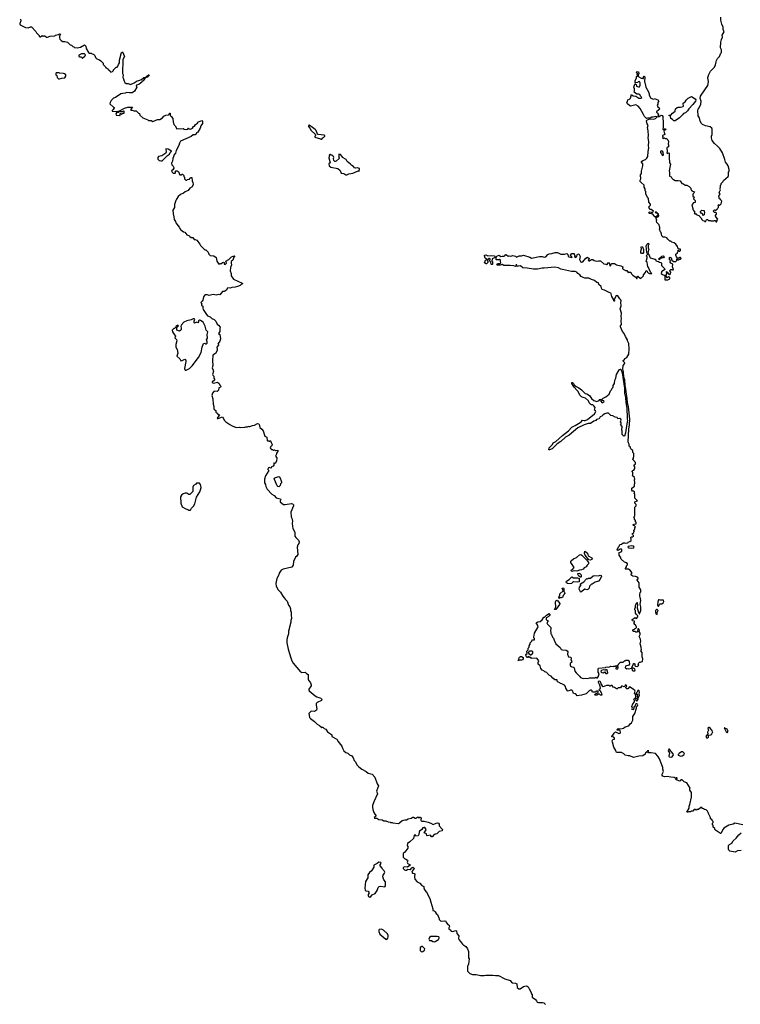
# Model space of a CAD drawing. Extents: x 2029826 to 2248070, y 228728 to 402406.
# Tile 106 of 256: x 2038494 to 2052040, y 357489 to 376005. Entities that reach past the tile are written whole.
import ezdxf

# ---------------------------------------------------------------- set-up
doc = ezdxf.new("R2010")
doc.units = 0

msp = doc.modelspace()

# ---------------------------------------------------------------- linework, layer by layer
at = {"layer": '0CON10XD'}
for points in [[(2050256, 374766), (2050267, 374735), (2050317, 374647), (2050327, 374613), (2050327, 374585), (2050360, 374530), (2050375, 374520), (2050405, 374512), (2050445, 374520), (2050455, 374508), (2050492, 374495), (2050506, 374476), (2050488, 374445), (2050488, 374415), (2050478, 374395), (2050492, 374365), (2050512, 374345), (2050518, 374325), (2050509, 374311), (2050462, 374275), (2050462, 374265), (2050485, 374250), (2050502, 374215), (2050492, 374182), (2050515, 374182), (2050555, 374208), (2050570, 374205), (2050582, 374185), (2050592, 374055), (2050590, 373975), (2050581, 373951), (2050585, 373940), (2050605, 373940), (2050615, 373950), (2050625, 373950), (2050640, 373935), (2050610, 373920), (2050603, 373907), (2050620, 373845), (2050580, 373825), (2050580, 373815), (2050590, 373805), (2050580, 373775), (2050605, 373772), (2050615, 373780), (2050625, 373772), (2050655, 373770), (2050678, 373745), (2050688, 373715), (2050682, 373665), (2050690, 373655), (2050690, 373615), (2050675, 373610), (2050662, 373595), (2050668, 373525), (2050662, 373495), (2050675, 373492), (2050695, 373500), (2050702, 373492), (2050700, 373375), (2050710, 373365), (2050710, 373315), (2050728, 373285), (2050700, 373165), (2050700, 373155), (2050710, 373145), (2050708, 373085), (2050712, 373065), (2050738, 373048), (2050752, 373022), (2050775, 373000), (2050785, 373000), (2050815, 372980), (2050875, 372980), (2050912, 372972), (2050942, 372922), (2050975, 372920), (2051005, 372890), (2051035, 372890), (2051079, 372869), (2051110, 372835), (2051110, 372815), (2051125, 372790), (2051135, 372790), (2051142, 372782), (2051180, 372765), (2051170, 372755), (2051168, 372742), (2051150, 372725), (2051150, 372685), (2051170, 372665), (2051160, 372635), (2051190, 372605), (2051190, 372565), (2051162, 372558), (2051130, 372525), (2051150, 372455), (2051150, 372435), (2051160, 372425), (2051162, 372412), (2051180, 372405), (2051180, 372375), (2051172, 372362), (2051195, 372360), (2051212, 372342), (2051260, 372325), (2051310, 372265), (2051310, 372255), (2051335, 372230), (2051362, 372222), (2051375, 372210), (2051395, 372210), (2051400, 372235), (2051412, 372248), (2051425, 372250), (2051445, 372230), (2051475, 372230), (2051485, 372220), (2051545, 372220), (2051555, 372230), (2051565, 372230), (2051578, 372218), (2051582, 372202), (2051598, 372202), (2051600, 372225), (2051620, 372255), (2051580, 372295), (2051580, 372305), (2051570, 372315), (2051590, 372345), (2051590, 372365), (2051575, 372380), (2051552, 372382), (2051530, 372405), (2051555, 372430), (2051565, 372420), (2051575, 372420), (2051608, 372442), (2051610, 372455), (2051630, 372475), (2051630, 372505), (2051622, 372518), (2051635, 372530), (2051645, 372520), (2051655, 372520), (2051680, 372545), (2051690, 372595), (2051672, 372612), (2051668, 372628), (2051655, 372630), (2051642, 372642), (2051640, 372675), (2051630, 372685), (2051640, 372695), (2051640, 372705), (2051660, 372725), (2051640, 372755), (2051670, 372805), (2051660, 372815), (2051660, 372845), (2051670, 372855), (2051670, 372895), (2051680, 372905), (2051680, 372925), (2051710, 372955), (2051725, 372980), (2051810, 373055), (2051818, 373075), (2051820, 373145), (2051828, 373152), (2051828, 373185), (2051812, 373255), (2051795, 373290), (2051762, 373325), (2051752, 373375), (2051705, 373500), (2051655, 373582), (2051614, 373624), (2051555, 373678), (2051513, 373735), (2051498, 373785), (2051498, 373815), (2051510, 373845), (2051510, 373945), (2051505, 373962), (2051475, 373992), (2051385, 374008), (2051332, 374032), (2051311, 374051), (2051286, 374095), (2051272, 374162), (2051251, 374195), (2051241, 374295), (2051248, 374325), (2051265, 374347), (2051299, 374415), (2051304, 374475), (2051284, 374525), (2051294, 374565), (2051372, 374688), (2051432, 374765), (2051441, 374835), (2051432, 374918), (2051446, 374975), (2051481, 375039), (2051553, 375115), (2051573, 375155), (2051589, 375211), (2051592, 375235), (2051613, 375277), (2051650, 375315), (2051672, 375375), (2051685, 375390), (2051689, 375435), (2051667, 375477), (2051673, 375585), (2051687, 375635), (2051706, 375674), (2051702, 375715), (2051738, 375775), (2051718, 375818), (2051718, 375865), (2051692, 375922), (2051671, 375995), (2051676, 376055)], [(2038510, 376015), (2038517, 375985), (2038494, 375935), (2038494, 375924), (2038505, 375910), (2038605, 375857), (2038655, 375850), (2038695, 375872), (2038715, 375868), (2038800, 375785), (2038812, 375755), (2038860, 375705), (2038860, 375695), (2038875, 375680), (2038885, 375680), (2038915, 375710), (2038935, 375690), (2038945, 375700), (2038965, 375702), (2038995, 375678), (2039015, 375678), (2039065, 375698), (2039155, 375700), (2039168, 375712), (2039214, 375726), (2039232, 375728), (2039245, 375738), (2039260, 375735), (2039244, 375696), (2039239, 375665), (2039249, 375639), (2039275, 375612), (2039305, 375593), (2039345, 375597), (2039395, 375580), (2039442, 375535), (2039465, 375528), (2039491, 375501), (2039510, 375495), (2039523, 375483), (2039575, 375478), (2039635, 375490), (2039715, 375532), (2039735, 375508), (2039746, 375466), (2039785, 375388), (2039805, 375378), (2039835, 375378), (2039845, 375368), (2039889, 375349), (2039905, 375330), (2039920, 375295), (2039945, 375270), (2039995, 375250), (2040018, 375228), (2040060, 375185), (2040060, 375165), (2040108, 375118), (2040112, 375102), (2040125, 375100), (2040142, 375082), (2040158, 375078), (2040162, 375062), (2040175, 375050), (2040188, 375048), (2040192, 375032), (2040205, 375020), (2040238, 375032), (2040258, 375052), (2040260, 375065), (2040305, 375110), (2040325, 375110), (2040335, 375120), (2040351, 375165), (2040370, 375195), (2040372, 375245), (2040409, 375385), (2040425, 375402), (2040462, 375315), (2040434, 375255), (2040426, 374996), (2040438, 374965), (2040432, 374915), (2040448, 374895), (2040458, 374848), (2040472, 374825), (2040498, 374808), (2040535, 374808), (2040575, 374788), (2040645, 374820), (2040705, 374857), (2040735, 374861), (2040785, 374880), (2040825, 374916), (2040855, 374920), (2040915, 374968), (2040925, 374970), (2040928, 374965), (2040912, 374948), (2040902, 374925), (2040855, 374910), (2040815, 374858), (2040795, 374848), (2040789, 374831), (2040765, 374810), (2040731, 374789), (2040691, 374775), (2040686, 374756), (2040698, 374745), (2040698, 374735), (2040649, 374661), (2040625, 374640), (2040605, 374632), (2040555, 374629), (2040507, 374633), (2040475, 374621), (2040432, 374618), (2040392, 374608), (2040296, 374544), (2040255, 374527), (2040212, 374485), (2040192, 374445), (2040190, 374425), (2040255, 374360), (2040270, 374355), (2040270, 374345), (2040252, 374315), (2040232, 374295), (2040233, 374283), (2040305, 374276), (2040372, 374288), (2040392, 374305), (2040465, 374338), (2040525, 374358), (2040617, 374357), (2040582, 374325), (2040580, 374305), (2040605, 374302), (2040638, 374288), (2040685, 374290), (2040730, 374245), (2040745, 374240), (2040755, 374210), (2040809, 374159), (2040905, 374120), (2040918, 374108), (2040965, 374108), (2040995, 374093), (2041085, 374128), (2041125, 374130), (2041178, 374162), (2041205, 374190), (2041243, 374207), (2041290, 374215), (2041308, 374232), (2041310, 374245), (2041325, 374250), (2041322, 374205), (2041335, 374190), (2041348, 374188), (2041350, 374175), (2041370, 374145), (2041380, 374075), (2041387, 374067), (2041392, 374035), (2041418, 374008), (2041445, 373950), (2041475, 373960), (2041515, 373950), (2041565, 373958), (2041584, 373944), (2041625, 373942), (2041652, 373948), (2041665, 373968), (2041675, 373968), (2041682, 373952), (2041705, 373948), (2041745, 373968), (2041762, 373998), (2041780, 374005), (2041797, 374033), (2041839, 374061), (2041854, 374086), (2041886, 374094), (2041915, 374110), (2041932, 374092), (2041928, 374055), (2041899, 374011), (2041886, 373965), (2041842, 373892), (2041820, 373875), (2041806, 373845), (2041795, 373838), (2041755, 373839), (2041715, 373807), (2041515, 373720), (2041498, 373685), (2041488, 373642), (2041436, 373545), (2041422, 373495), (2041391, 373455), (2041386, 373424), (2041373, 373395), (2041367, 373345), (2041350, 373305), (2041353, 373273), (2041379, 373249), (2041392, 373225), (2041392, 373215), (2041370, 373180), (2041350, 373165), (2041360, 373135), (2041378, 373118), (2041415, 373120), (2041420, 373125), (2041420, 373155), (2041428, 373162), (2041452, 373162), (2041475, 373150), (2041488, 373135), (2041490, 373105), (2041505, 373090), (2041535, 373090), (2041545, 373100), (2041555, 373100), (2041580, 373075), (2041580, 373055), (2041590, 373045), (2041590, 373015), (2041615, 372990), (2041635, 372990), (2041645, 373000), (2041687, 373003), (2041690, 373025), (2041715, 373038), (2041730, 373035), (2041733, 372975), (2041751, 372941), (2041756, 372905), (2041737, 372863), (2041691, 372835), (2041660, 372795), (2041604, 372766), (2041575, 372740), (2041514, 372716), (2041475, 372678), (2041439, 372631), (2041428, 372605), (2041402, 372528), (2041403, 372475), (2041372, 372425), (2041377, 372357), (2041394, 372295), (2041398, 372248), (2041422, 372212), (2041427, 372185), (2041492, 372102), (2041515, 372060), (2041575, 372013), (2041595, 372007), (2041635, 371958), (2041676, 371946), (2041693, 371925), (2041715, 371911), (2041746, 371906), (2041775, 371872), (2041795, 371872), (2041825, 371858), (2041882, 371785), (2041895, 371760), (2041975, 371680), (2041990, 371675), (2042023, 371643), (2042035, 371630), (2042050, 371595), (2042075, 371570), (2042142, 371562), (2042185, 371530), (2042201, 371465), (2042235, 371410), (2042255, 371422), (2042277, 371413), (2042305, 371440), (2042325, 371448), (2042337, 371437), (2042340, 371410), (2042354, 371404), (2042365, 371409), (2042381, 371425), (2042382, 371435), (2042375, 371448), (2042360, 371455), (2042370, 371465), (2042425, 371493), (2042475, 371546), (2042505, 371559), (2042540, 371565), (2042522, 371538), (2042499, 371485), (2042470, 371455), (2042467, 371425), (2042476, 371394), (2042457, 371345), (2042452, 371285), (2042467, 371235), (2042468, 371185), (2042515, 371123), (2042675, 371052), (2042682, 371045), (2042680, 371040), (2042655, 371028), (2042640, 371005), (2042585, 370986), (2042545, 370974), (2042481, 370969), (2042451, 370959), (2042408, 370962), (2042395, 370950), (2042380, 370920), (2042352, 370898), (2042335, 370892), (2042303, 370895), (2042255, 370830), (2042235, 370837), (2042185, 370827), (2042135, 370837), (2042105, 370833), (2042055, 370817), (2042021, 370831), (2041985, 370828), (2041965, 370818), (2041950, 370795), (2041935, 370730), (2041926, 370714), (2041901, 370689), (2041904, 370674), (2041920, 370655), (2041912, 370645), (2041913, 370633), (2041938, 370615), (2041937, 370577), (2041943, 370555), (2041991, 370481), (2042027, 370437), (2042076, 370416), (2042105, 370387), (2042149, 370369), (2042178, 370335), (2042208, 370278), (2042232, 370262), (2042263, 370223), (2042257, 370195), (2042257, 370143), (2042230, 370105), (2042254, 370084), (2042266, 370006), (2042255, 369960), (2042222, 369915), (2042220, 369905), (2042230, 369895), (2042228, 369885), (2042197, 369845), (2042208, 369805), (2042207, 369783), (2042173, 369725), (2042122, 369695), (2042117, 369597), (2042126, 369505), (2042113, 369455), (2042132, 369415), (2042134, 369395), (2042121, 369335), (2042123, 369323), (2042142, 369302), (2042146, 369266), (2042160, 369235), (2042144, 369216), (2042111, 369195), (2042111, 369185), (2042135, 369170), (2042215, 369188), (2042244, 369164), (2042257, 369135), (2042277, 369115), (2042278, 369105), (2042270, 369095), (2042237, 369083), (2042230, 369035), (2042215, 369017), (2042205, 369011), (2042165, 369020), (2042145, 369012), (2042119, 368981), (2042103, 368935), (2042126, 368876), (2042128, 368775), (2042142, 368732), (2042142, 368695), (2042150, 368675), (2042165, 368670), (2042180, 368655), (2042180, 368625), (2042195, 368610), (2042210, 368605), (2042210, 368595), (2042225, 368580), (2042235, 368580), (2042248, 368568), (2042215, 368522)], [(2039665, 375282), (2039675, 375283), (2039684, 375296), (2039715, 375311), (2039727, 375325), (2039728, 375345), (2039712, 375362), (2039655, 375364), (2039607, 375335), (2039604, 375315), (2039615, 375306), (2039655, 375308), (2039665, 375282)], [(2039245, 374890), (2039285, 374908), (2039345, 374910), (2039362, 374945), (2039358, 374965), (2039336, 374986), (2039316, 374996), (2039245, 375000), (2039235, 375008), (2039180, 375005), (2039172, 374992), (2039170, 374965), (2039190, 374955), (2039198, 374915), (2039225, 374890), (2039245, 374890)], [(2049886, 369064), (2049873, 369123), (2049867, 369235), (2049853, 369283), (2049847, 369385), (2049832, 369435), (2049839, 369505), (2049862, 369535), (2049867, 369553), (2049840, 369585), (2049840, 369595), (2049842, 369605), (2049860, 369615), (2049870, 369635), (2049897, 369643), (2049910, 369655), (2049942, 369715), (2049948, 369815), (2049942, 369915), (2049922, 369965), (2049922, 369982), (2049882, 370045), (2049858, 370105), (2049824, 370144), (2049787, 370227), (2049787, 370245), (2049804, 370276), (2049801, 370345), (2049806, 370385), (2049798, 370425), (2049809, 370485), (2049783, 370565), (2049799, 370625), (2049794, 370685), (2049799, 370715), (2049793, 370735), (2049774, 370754), (2049735, 370812), (2049705, 370818), (2049670, 370735), (2049670, 370725), (2049680, 370715), (2049665, 370710), (2049662, 370735), (2049625, 370798), (2049615, 370848), (2049604, 370864), (2049575, 370877), (2049485, 370921), (2049445, 370933), (2049433, 370955), (2049427, 370987), (2049380, 371025), (2049372, 371055), (2049342, 371062), (2049300, 371100), (2049245, 371118), (2049195, 371142), (2049115, 371144), (2049085, 371154), (2049048, 371178), (2049025, 371208), (2048984, 371234), (2048965, 371255), (2048937, 371267), (2048865, 371271), (2048695, 371306), (2048665, 371314), (2048625, 371336), (2048555, 371351), (2048355, 371330), (2048315, 371334), (2048230, 371315), (2048155, 371311), (2048035, 371332), (2047955, 371336), (2047905, 371373), (2047865, 371367), (2047854, 371364), (2047842, 371372), (2047840, 371395), (2047833, 371397), (2047820, 371395), (2047830, 371375), (2047815, 371363), (2047785, 371374), (2047715, 371383), (2047594, 371384), (2047565, 371400), (2047525, 371390), (2047475, 371388), (2047465, 371392), (2047475, 371420), (2047525, 371418), (2047539, 371431), (2047530, 371455), (2047530, 371485), (2047515, 371500), (2047508, 371492), (2047455, 371490), (2047450, 371495), (2047450, 371535), (2047462, 371555), (2047474, 371566), (2047505, 371578), (2047524, 371554), (2047535, 371551), (2047565, 371560), (2047595, 371556), (2047613, 371565), (2047624, 371586), (2047635, 371588), (2047647, 371585), (2047675, 371560), (2047694, 371566), (2047725, 371561), (2047765, 371570), (2047815, 371560), (2047835, 371540), (2047885, 371566), (2047926, 371564), (2047965, 371578), (2048085, 371539), (2048115, 371520), (2048265, 371551), (2048315, 371554), (2048355, 371541), (2048385, 371544), (2048423, 371587), (2048445, 371600), (2048495, 371606), (2048562, 371628), (2048605, 371626), (2048664, 371594), (2048735, 371598), (2048777, 371607), (2048798, 371588), (2048807, 371555), (2048815, 371547), (2048875, 371532), (2048880, 371545), (2048857, 371557), (2048850, 371575), (2048872, 371608), (2048920, 371605), (2048920, 371585), (2048930, 371575), (2048930, 371555), (2048922, 371542), (2048935, 371532), (2048962, 371545), (2048980, 371595), (2049005, 371602), (2049030, 371550), (2049019, 371495), (2049038, 371458), (2049055, 371445), (2049080, 371450), (2049135, 371522), (2049165, 371537), (2049200, 371515), (2049200, 371505), (2049180, 371485), (2049195, 371472), (2049205, 371472), (2049244, 371496), (2049265, 371497), (2049296, 371476), (2049335, 371462), (2049375, 371472), (2049402, 371472), (2049415, 371468), (2049473, 371413), (2049515, 371408), (2049525, 371400), (2049538, 371402), (2049565, 371440), (2049575, 371430), (2049595, 371372), (2049605, 371380), (2049610, 371405), (2049625, 371422), (2049675, 371417), (2049714, 371394), (2049797, 371377), (2049820, 371365), (2049830, 371355), (2049828, 371325), (2049835, 371312), (2049885, 371288), (2049907, 371287), (2049935, 371250), (2049945, 371260), (2049985, 371260), (2049990, 371235), (2050021, 371201), (2050080, 371155), (2050090, 371135), (2050100, 371135), (2050102, 371162), (2050115, 371180), (2050165, 371140), (2050175, 371150), (2050185, 371150), (2050220, 371185), (2050220, 371205), (2050258, 371252), (2050262, 371275), (2050273, 371287), (2050290, 371275), (2050290, 371265), (2050310, 371245), (2050333, 371233), (2050375, 371230), (2050380, 371235), (2050362, 371242), (2050350, 371255), (2050317, 371347), (2050303, 371363), (2050293, 371393), (2050287, 371447), (2050270, 371455), (2050290, 371525), (2050290, 371545), (2050270, 371565), (2050305, 371600), (2050329, 371575), (2050337, 371537), (2050346, 371526), (2050417, 371507), (2050425, 371500), (2050445, 371500), (2050455, 371470), (2050505, 371460), (2050523, 371443), (2050545, 371438), (2050560, 371425), (2050560, 371385), (2050612, 371325), (2050620, 371305), (2050558, 371265), (2050552, 371235), (2050575, 371210), (2050620, 371195), (2050620, 371115), (2050625, 371110), (2050676, 371114), (2050715, 371132), (2050718, 371155), (2050710, 371165), (2050693, 371167), (2050665, 371150), (2050652, 371162), (2050650, 371185), (2050640, 371195), (2050659, 371225), (2050653, 371267), (2050665, 371260), (2050688, 371225), (2050707, 371213), (2050728, 371225), (2050737, 371255), (2050715, 371280), (2050715, 371290), (2050735, 371310), (2050755, 371310), (2050765, 371300), (2050775, 371300), (2050782, 371308), (2050767, 371357), (2050772, 371405), (2050734, 371424), (2050723, 371443), (2050728, 371475), (2050711, 371491), (2050708, 371505), (2050708, 371532), (2050715, 371540), (2050739, 371529), (2050750, 371485), (2050795, 371452), (2050805, 371460), (2050825, 371460), (2050850, 371475), (2050850, 371485), (2050840, 371495), (2050845, 371510), (2050858, 371508), (2050865, 371490), (2050885, 371490), (2050895, 371500), (2050918, 371502), (2050930, 371515), (2050915, 371530), (2050895, 371530), (2050885, 371520), (2050862, 371522), (2050843, 371543), (2050830, 371575), (2050830, 371595), (2050858, 371622), (2050860, 371635), (2050870, 371645), (2050870, 371665), (2050875, 371670), (2050892, 371652), (2050905, 371650), (2050917, 371663), (2050917, 371687), (2050885, 371690), (2050864, 371714), (2050857, 371737), (2050830, 371785), (2050795, 371808), (2050755, 371820), (2050737, 371837), (2050715, 371840), (2050675, 371880), (2050660, 371905), (2050625, 371917), (2050588, 371918), (2050562, 371942), (2050560, 371975), (2050550, 371985), (2050550, 372005), (2050540, 372015), (2050520, 372065), (2050530, 372085), (2050530, 372105), (2050520, 372115), (2050517, 372147), (2050468, 372188), (2050462, 372215), (2050470, 372245), (2050460, 372255), (2050460, 372275), (2050450, 372285), (2050475, 372290), (2050500, 372305), (2050506, 372324), (2050500, 372345), (2050470, 372370), (2050465, 372386), (2050442, 372388), (2050450, 372375), (2050470, 372370), (2050488, 372348), (2050488, 372322), (2050455, 372300), (2050435, 372300), (2050395, 372350), (2050335, 372362), (2050322, 372372), (2050325, 372388), (2050345, 372392), (2050375, 372382), (2050410, 372405), (2050365, 372433), (2050337, 372437), (2050324, 372465), (2050323, 372485), (2050350, 372515), (2050352, 372535), (2050323, 372575), (2050317, 372645), (2050296, 372666), (2050267, 372725), (2050263, 372773), (2050254, 372784), (2050252, 372822), (2050230, 372855), (2050230, 372895), (2050174, 372944), (2050160, 372965), (2050158, 372985), (2050172, 373015), (2050172, 373035), (2050162, 373055), (2050162, 373085), (2050180, 373115), (2050184, 373156), (2050210, 373255), (2050206, 373295), (2050180, 373325), (2050180, 373335), (2050206, 373354), (2050256, 373374), (2050285, 373403), (2050299, 373435), (2050306, 373525), (2050321, 373595), (2050316, 373635), (2050321, 373715), (2050311, 373781), (2050314, 373825), (2050309, 373915), (2050296, 373975), (2050311, 374015), (2050289, 374045), (2050274, 374105), (2050284, 374116), (2050338, 374142), (2050415, 374137), (2050445, 374144), (2050480, 374175), (2050455, 374183), (2050405, 374169), (2050375, 374171), (2050345, 374150), (2050295, 374156), (2050275, 374149), (2050240, 374185), (2050221, 374225), (2050157, 374337), (2050121, 374381), (2050075, 374401), (2049975, 374381), (2049964, 374384), (2049922, 374425), (2049910, 374455), (2049922, 374468), (2049928, 374495), (2049958, 374512), (2049978, 374532), (2049995, 374598), (2050025, 374573), (2050076, 374566), (2050092, 374552), (2050135, 374531), (2050173, 374527), (2050187, 374543), (2050165, 374568), (2050149, 374599), (2050134, 374606), (2050095, 374602), (2050042, 374645), (2050052, 374668), (2050053, 374703), (2050038, 374735), (2050060, 374795), (2050065, 374800), (2050082, 374785), (2050090, 374755), (2050125, 374741), (2050146, 374744), (2050158, 374772), (2050158, 374815), (2050145, 374840), (2050122, 374838), (2050116, 374824), (2050075, 374818), (2050064, 374824), (2050065, 374860), (2050090, 374905), (2050090, 374935), (2050110, 374945), (2050110, 374955), (2050100, 374965), (2050110, 374995), (2050090, 375015), (2050092, 375028), (2050128, 375025), (2050130, 374995), (2050120, 374975), (2050120, 374945), (2050132, 374932), (2050175, 374908), (2050197, 374907), (2050205, 374900), (2050218, 374902), (2050222, 374925), (2050235, 374940), (2050245, 374930), (2050240, 374835), (2050248, 374825), (2050256, 374766)], [(2050791, 374101), (2050765, 374129), (2050736, 374146), (2050725, 374190), (2050698, 374205), (2050705, 374212), (2050735, 374208), (2050767, 374245), (2050814, 374286), (2050824, 374326), (2050856, 374354), (2050875, 374362), (2050915, 374361), (2050968, 374375), (2050972, 374385), (2050964, 374424), (2050969, 374435), (2051005, 374458), (2051025, 374494), (2051061, 374529), (2051095, 374549), (2051125, 374558), (2051189, 374515), (2051201, 374495), (2051199, 374475), (2051145, 374408), (2051070, 374330), (2051047, 374293), (2051007, 374253), (2050975, 374239), (2050956, 374214), (2050898, 374162), (2050815, 374103), (2050791, 374101)], [(2040375, 374200), (2040380, 374205), (2040382, 374238), (2040395, 374240), (2040405, 374230), (2040415, 374230), (2040432, 374248), (2040455, 374250), (2040460, 374255), (2040460, 374285), (2040445, 374287), (2040415, 374270), (2040365, 374270), (2040345, 374258), (2040315, 374252), (2040298, 374232), (2040305, 374210), (2040375, 374200)], [(2044175, 373760), (2044190, 373785), (2044205, 373790), (2044232, 373815), (2044232, 373825), (2044215, 373836), (2044105, 373848), (2044094, 373854), (2044064, 373924), (2044045, 373942), (2043975, 373997), (2043935, 374020), (2043922, 374018), (2043920, 373995), (2043950, 373965), (2043975, 373922), (2044051, 373851), (2044057, 373835), (2044040, 373805), (2044044, 373795), (2044147, 373767), (2044155, 373760), (2044175, 373760)], [(2041145, 373348), (2041175, 373352), (2041272, 373448), (2041311, 373475), (2041322, 373508), (2041335, 373522), (2041350, 373525), (2041350, 373535), (2041287, 373567), (2041240, 373575), (2041244, 373515), (2041238, 373492), (2041164, 373446), (2041101, 373429), (2041090, 373415), (2041092, 373385), (2041118, 373358), (2041145, 373348)], [(2044625, 373088), (2044645, 373090), (2044680, 373105), (2044755, 373120), (2044845, 373158), (2044865, 373160), (2044877, 373153), (2044880, 373205), (2044845, 373216), (2044805, 373213), (2044785, 373222), (2044768, 373245), (2044735, 373263), (2044715, 373287), (2044652, 373335), (2044630, 373375), (2044560, 373415), (2044555, 373430), (2044525, 373468), (2044492, 373478), (2044490, 373415), (2044500, 373405), (2044500, 373395), (2044446, 373344), (2044425, 373338), (2044415, 373340), (2044398, 373358), (2044392, 373395), (2044400, 373415), (2044390, 373435), (2044365, 373460), (2044345, 373460), (2044335, 373470), (2044322, 373468), (2044310, 373455), (2044320, 373445), (2044313, 373437), (2044308, 373405), (2044328, 373315), (2044308, 373292), (2044312, 373255), (2044345, 373231), (2044475, 373209), (2044518, 373168), (2044538, 373118), (2044585, 373114), (2044625, 373088)], [(2050585, 373452), (2050598, 373465), (2050592, 373515), (2050580, 373530), (2050555, 373538), (2050538, 373525), (2050538, 373508), (2050561, 373485), (2050574, 373455), (2050585, 373452)], [(2051345, 372320), (2051330, 372335), (2051338, 372348), (2051325, 372360), (2051312, 372362), (2051290, 372385), (2051292, 372398), (2051315, 372420), (2051358, 372418), (2051360, 372395), (2051370, 372385), (2051360, 372335), (2051345, 372320)], [(2050300, 371600), (2050295, 371600), (2050280, 371625), (2050272, 371755), (2050285, 371780), (2050300, 371795), (2050315, 371800), (2050320, 371775), (2050310, 371765), (2050307, 371715), (2050320, 371675), (2050310, 371655), (2050300, 371600)], [(2050185, 371606), (2050171, 371625), (2050170, 371655), (2050181, 371695), (2050174, 371725), (2050185, 371741), (2050202, 371735), (2050221, 371685), (2050219, 371625), (2050205, 371609), (2050185, 371606)], [(2047375, 371400), (2047365, 371400), (2047355, 371410), (2047352, 371442), (2047330, 371465), (2047340, 371505), (2047326, 371516), (2047310, 371515), (2047282, 371478), (2047292, 371462), (2047292, 371438), (2047270, 371415), (2047263, 371413), (2047230, 371435), (2047250, 371485), (2047280, 371495), (2047243, 371523), (2047230, 371565), (2047234, 371576), (2047255, 371584), (2047294, 371564), (2047355, 371570), (2047415, 371563), (2047426, 371556), (2047432, 371545), (2047430, 371535), (2047378, 371505), (2047370, 371465), (2047380, 371455), (2047380, 371405), (2047375, 371400)], [(2050515, 371490), (2050510, 371505), (2050565, 371560), (2050595, 371562), (2050602, 371555), (2050606, 371544), (2050595, 371528), (2050563, 371527), (2050532, 371508), (2050515, 371490)], [(2041625, 369414), (2041685, 369446), (2041736, 369495), (2041856, 369654), (2041904, 369746), (2041924, 369846), (2041947, 369913), (2041975, 369920), (2041995, 369910), (2042005, 369911), (2042015, 369922), (2042019, 369945), (2042003, 369983), (2042022, 370015), (2042017, 370085), (2042032, 370135), (2041999, 370169), (2041982, 370242), (2041942, 370315), (2041895, 370348), (2041875, 370353), (2041856, 370344), (2041856, 370324), (2041845, 370307), (2041815, 370314), (2041778, 370298), (2041773, 370303), (2041774, 370334), (2041788, 370375), (2041775, 370382), (2041755, 370382), (2041715, 370358), (2041635, 370340), (2041578, 370315), (2041528, 370262), (2041520, 370235), (2041532, 370212), (2041532, 370185), (2041523, 370167), (2041495, 370148), (2041450, 370165), (2041450, 370215), (2041480, 370245), (2041465, 370258), (2041445, 370250), (2041430, 370235), (2041428, 370222), (2041405, 370200), (2041390, 370195), (2041362, 370165), (2041368, 370138), (2041405, 370080), (2041420, 370055), (2041410, 370025), (2041439, 369989), (2041447, 369965), (2041429, 369895), (2041429, 369845), (2041452, 369805), (2041466, 369735), (2041447, 369675), (2041503, 369625), (2041525, 369590), (2041545, 369594), (2041595, 369624), (2041610, 369615), (2041619, 369595), (2041618, 369578), (2041594, 369445), (2041606, 369416), (2041625, 369414)], [(2048455, 367913), (2048440, 367915), (2048445, 367952), (2048508, 368015), (2048525, 368047), (2048570, 368070), (2048695, 368186), (2048812, 368275), (2048875, 368342), (2048937, 368373), (2049030, 368430), (2049051, 368445), (2049075, 368473), (2049105, 368467), (2049125, 368469), (2049165, 368488), (2049298, 368595), (2049322, 368635), (2049320, 368650), (2049300, 368665), (2049310, 368715), (2049289, 368745), (2049267, 368765), (2049245, 368763), (2049231, 368771), (2049201, 368801), (2049185, 368837), (2049127, 368885), (2049085, 368897), (2049054, 368914), (2049025, 368945), (2048989, 369015), (2048964, 369035), (2048914, 369095), (2048874, 369165), (2048875, 369180), (2048885, 369180), (2048905, 369166), (2048920, 369140), (2048957, 369107), (2049006, 369085), (2049056, 369045), (2049123, 368973), (2049155, 368968), (2049205, 368936), (2049245, 368881), (2049284, 368845), (2049345, 368828), (2049387, 368843), (2049400, 368865), (2049417, 368867), (2049420, 368845), (2049410, 368835), (2049445, 368801), (2049480, 368825), (2049475, 368838), (2049450, 368845), (2049440, 368855), (2049440, 368865), (2049465, 368888), (2049515, 368912), (2049541, 368939), (2049576, 368964), (2049600, 369025), (2049620, 369045), (2049633, 369077), (2049650, 369095), (2049652, 369125), (2049672, 369165), (2049681, 369229), (2049698, 369265), (2049715, 369330), (2049755, 369410), (2049770, 369425), (2049785, 369430), (2049795, 369430), (2049819, 369365), (2049854, 369114), (2049862, 369085), (2049866, 368975), (2049883, 368903), (2049886, 368805), (2049905, 368695), (2049916, 368525), (2049911, 368495), (2049919, 368465), (2049916, 368434), (2049904, 368405), (2049883, 368237), (2049860, 368175), (2049855, 368170), (2049842, 368172), (2049838, 368188), (2049820, 368205), (2049820, 368265), (2049812, 368285), (2049818, 368355), (2049790, 368395), (2049800, 368405), (2049800, 368425), (2049790, 368435), (2049790, 368445), (2049802, 368475), (2049792, 368495), (2049775, 368508), (2049735, 368500), (2049725, 368527), (2049685, 368528), (2049645, 368553), (2049605, 368560), (2049565, 368608), (2049530, 368605), (2049495, 368592), (2049464, 368575), (2049440, 368550), (2049407, 368535), (2049384, 368496), (2049338, 368485), (2049323, 368467), (2049285, 368454), (2049226, 368414), (2049180, 368410), (2049105, 368386), (2048985, 368332), (2048826, 368194), (2048757, 368153), (2048666, 368075), (2048599, 368031), (2048505, 367937), (2048455, 367913)], [(2050026, 363416), (2049955, 363458), (2049925, 363420), (2049905, 363420), (2049880, 363445), (2049895, 363450), (2049910, 363475), (2049875, 363498), (2049867, 363473), (2049855, 363460), (2049825, 363470), (2049805, 363469), (2049785, 363440), (2049745, 363443), (2049725, 363422), (2049715, 363420), (2049678, 363445), (2049648, 363455), (2049633, 363483), (2049626, 363486), (2049612, 363485), (2049595, 363472), (2049585, 363472), (2049566, 363486), (2049527, 363483), (2049465, 363457), (2049453, 363463), (2049439, 363495), (2049423, 363515), (2049412, 363555), (2049405, 363562), (2049385, 363566), (2049371, 363559), (2049368, 363545), (2049396, 363496), (2049403, 363435), (2049400, 363415), (2049385, 363410), (2049380, 363395), (2049410, 363385), (2049410, 363365), (2049425, 363350), (2049428, 363328), (2049438, 363315), (2049440, 363305), (2049435, 363300), (2049415, 363300), (2049395, 363320), (2049375, 363320), (2049345, 363300), (2049313, 363303), (2049302, 363318), (2049315, 363330), (2049368, 363352), (2049368, 363378), (2049345, 363377), (2049309, 363361), (2049275, 363360), (2049258, 363368), (2049256, 363386), (2049245, 363399), (2049225, 363398), (2049200, 363385), (2049141, 363329), (2049055, 363300), (2048975, 363293), (2048957, 363317), (2048935, 363330), (2048906, 363336), (2048900, 363350), (2048894, 363375), (2048875, 363394), (2048845, 363399), (2048805, 363380), (2048790, 363385), (2048763, 363433), (2048757, 363467), (2048735, 363490), (2048687, 363517), (2048663, 363523), (2048647, 363537), (2048615, 363548), (2048598, 363568), (2048595, 363590), (2048555, 363590), (2048515, 363622), (2048485, 363658), (2048455, 363670), (2048410, 363715), (2048405, 363730), (2048365, 363740), (2048345, 363762), (2048314, 363774), (2048288, 363805), (2048277, 363857), (2048242, 363885), (2048240, 363915), (2048250, 363945), (2048219, 363989), (2048205, 363998), (2048115, 363992), (2048105, 364010), (2048075, 364010), (2048065, 364028), (2048035, 364010), (2048025, 364010), (2048013, 364033), (2048010, 364065), (2048032, 364085), (2048028, 364132), (2048050, 364155), (2048050, 364185), (2048068, 364205), (2048068, 364232), (2048087, 364263), (2048090, 364285), (2048120, 364315), (2048135, 364350), (2048145, 364340), (2048170, 364345), (2048170, 364365), (2048158, 364378), (2048157, 364395), (2048173, 364467), (2048238, 364585), (2048237, 364615), (2048202, 364665), (2048235, 364680), (2048275, 364688), (2048313, 364717), (2048345, 364770), (2048358, 364772), (2048394, 364806), (2048445, 364840), (2048457, 364827), (2048457, 364813), (2048450, 364795), (2048428, 364775), (2048390, 364755), (2048393, 364723), (2048402, 364712), (2048420, 364705), (2048420, 364685), (2048402, 364665), (2048415, 364640), (2048480, 364575), (2048480, 364535), (2048470, 364525), (2048470, 364505), (2048480, 364495), (2048480, 364455), (2048490, 364445), (2048510, 364395), (2048527, 364377), (2048540, 364335), (2048575, 364270), (2048655, 364200), (2048675, 364160), (2048695, 364152), (2048765, 364148), (2048784, 364134), (2048797, 364115), (2048792, 364075), (2048810, 364025), (2048845, 364014), (2048858, 364005), (2048861, 363995), (2048856, 363965), (2048868, 363945), (2048870, 363925), (2048843, 363897), (2048840, 363865), (2048845, 363850), (2048873, 363833), (2048905, 363828), (2048918, 363815), (2048932, 363755), (2048954, 363724), (2049015, 363662), (2049034, 363634), (2049085, 363614), (2049135, 363624), (2049175, 363619), (2049205, 363627), (2049305, 363629), (2049325, 363638), (2049345, 363627), (2049355, 363630), (2049371, 363649), (2049387, 363705), (2049366, 363735), (2049367, 363793), (2049372, 363808), (2049505, 363820), (2049515, 363830), (2049545, 363838), (2049568, 363832), (2049605, 363848), (2049655, 363840), (2049665, 363850), (2049695, 363850), (2049705, 363860), (2049720, 363855), (2049710, 363825), (2049700, 363815), (2049700, 363795), (2049725, 363794), (2049738, 363805), (2049742, 363815), (2049740, 363865), (2049750, 363875), (2049750, 363885), (2049785, 363920), (2049835, 363920), (2049862, 363948), (2049875, 363950), (2049885, 363960), (2049935, 363960), (2049952, 363935), (2049958, 363885), (2049945, 363868), (2049880, 363845), (2049878, 363825), (2049882, 363815), (2049905, 363799), (2049925, 363804), (2049946, 363796), (2049992, 363812), (2050002, 363802), (2050007, 363775), (2050023, 363763), (2050045, 363759), (2050057, 363763), (2050064, 363775), (2050058, 363798), (2050035, 363813), (2050012, 363812), (2050002, 363832), (2050030, 363885), (2050030, 363895), (2050045, 363900), (2050055, 363890), (2050060, 363855), (2050070, 363845), (2050108, 363842), (2050130, 363865), (2050122, 363885), (2050132, 363908), (2050145, 363920), (2050165, 363920), (2050175, 363930), (2050200, 363935), (2050210, 363985), (2050193, 364025), (2050196, 364105), (2050170, 364135), (2050180, 364155), (2050177, 364203), (2050158, 364265), (2050170, 364315), (2050166, 364355), (2050140, 364405), (2050158, 364445), (2050157, 364467), (2050138, 364498), (2050143, 364525), (2050125, 364550), (2050112, 364548), (2050110, 364495), (2050095, 364490), (2050075, 364490), (2050065, 364500), (2050035, 364500), (2050020, 364515), (2050022, 364528), (2050035, 364540), (2050048, 364542), (2050062, 364558), (2050078, 364562), (2050090, 364575), (2050090, 364585), (2050080, 364595), (2050068, 364628), (2050052, 364632), (2050050, 364645), (2050040, 364655), (2050040, 364665), (2050050, 364675), (2050050, 364695), (2050015, 364700), (2050010, 364725), (2050065, 364760), (2050085, 364740), (2050092, 364748), (2050112, 364778), (2050112, 364792), (2050080, 364825), (2050070, 364845), (2050070, 364895), (2050060, 364905), (2050060, 364925), (2050072, 364958), (2050071, 364989), (2050092, 365048), (2050100, 365045), (2050100, 365025), (2050110, 365005), (2050102, 364945), (2050125, 364860), (2050140, 364845), (2050140, 364835), (2050148, 364832), (2050170, 364895), (2050168, 364965), (2050158, 365015), (2050170, 365085), (2050160, 365145), (2050150, 365155), (2050150, 365195), (2050160, 365235), (2050170, 365245), (2050170, 365285), (2050140, 365335), (2050140, 365415), (2050100, 365465), (2050100, 365475), (2050118, 365492), (2050120, 365505), (2050105, 365520), (2050067, 365537), (2050018, 365538), (2050005, 365550), (2049995, 365550), (2049990, 365575), (2050010, 365605), (2049965, 365660), (2049955, 365660), (2049945, 365670), (2049880, 365675), (2049880, 365685), (2049900, 365715), (2049900, 365735), (2049920, 365755), (2049920, 365775), (2049908, 365788), (2049895, 365790), (2049885, 365800), (2049862, 365802), (2049802, 365862), (2049790, 365895), (2049760, 365935), (2049760, 365985), (2049810, 366005), (2049812, 366042), (2049805, 366048), (2049783, 366047), (2049745, 366020), (2049720, 366035), (2049730, 366045), (2049750, 366095), (2049768, 366112), (2049770, 366125), (2049782, 366138), (2049805, 366140), (2049835, 366170), (2049865, 366170), (2049875, 366160), (2049925, 366170), (2049935, 366180), (2049965, 366190), (2049988, 366212), (2049990, 366245), (2049980, 366255), (2049980, 366265), (2049992, 366278), (2050015, 366280), (2050030, 366295), (2050030, 366305), (2050012, 366322), (2050010, 366335), (2050038, 366362), (2050040, 366375), (2050050, 366385), (2050040, 366395), (2050040, 366405), (2050060, 366425), (2050060, 366455), (2050068, 366465), (2050050, 366485), (2050035, 366490), (2050020, 366505), (2050043, 366517), (2050080, 366525), (2050080, 366555), (2050070, 366565), (2050070, 366585), (2050050, 366615), (2050050, 366635), (2050040, 366655), (2050060, 366675), (2050060, 366835), (2050080, 366865), (2050080, 366885), (2050060, 366915), (2050060, 366935), (2050110, 366955), (2050060, 367005), (2050060, 367065), (2050055, 367080), (2050040, 367095), (2050050, 367105), (2050050, 367125), (2050038, 367138), (2050015, 367140), (2050000, 367155), (2050000, 367195), (2050048, 367232), (2050050, 367275), (2050060, 367285), (2050060, 367315), (2050050, 367325), (2050050, 367355), (2050060, 367365), (2050050, 367395), (2050010, 367435), (2050020, 367445), (2050020, 367495), (2050010, 367505), (2050010, 367515), (2050022, 367528), (2050038, 367532), (2050057, 367563), (2050060, 367595), (2050042, 367612), (2050040, 367625), (2050068, 367652), (2050070, 367675), (2050020, 367735), (2050020, 367745), (2050030, 367755), (2050030, 367775), (2050040, 367785), (2050040, 367845), (2050020, 367865), (2050020, 367905), (2050000, 367915), (2049980, 367935), (2049970, 367975), (2049950, 367985), (2049950, 368025), (2049938, 368045), (2049934, 368064), (2049946, 368305), (2049959, 368385), (2049961, 368495), (2049937, 368725), (2049920, 368795), (2049914, 368885), (2049899, 368955), (2049886, 369064)], [(2042215, 368522), (2042208, 368508), (2042223, 368503), (2042307, 368537), (2042345, 368470), (2042370, 368445), (2042445, 368390), (2042490, 368365), (2042565, 368338), (2042625, 368342), (2042645, 368338), (2042725, 368340), (2042745, 368350), (2042775, 368350), (2042785, 368360), (2042802, 368352), (2042823, 368353), (2042868, 368372), (2042905, 368379), (2042965, 368412), (2042987, 368407), (2042996, 368395), (2043008, 368338), (2043045, 368307), (2043069, 368275), (2043102, 368175), (2043140, 368155), (2043145, 368092), (2043155, 368087), (2043178, 368088), (2043185, 368080), (2043195, 368080), (2043205, 368090), (2043210, 368085), (2043218, 368055), (2043242, 368015), (2043240, 368005), (2043210, 367975), (2043204, 367955), (2043213, 367935), (2043225, 367923), (2043245, 367922), (2043265, 367912), (2043285, 367918), (2043305, 367903), (2043345, 367908), (2043350, 367895), (2043348, 367885), (2043320, 367855), (2043320, 367835), (2043302, 367795), (2043327, 367765), (2043322, 367705), (2043295, 367660), (2043285, 367660), (2043275, 367670), (2043270, 367665), (2043272, 367625), (2043261, 367609), (2043227, 367595), (2043218, 367572), (2043186, 367586), (2043169, 367575), (2043159, 367555), (2043160, 367545), (2043178, 367528), (2043113, 367425), (2043098, 367365), (2043098, 367295), (2043117, 367265), (2043122, 367225), (2043146, 367176), (2043233, 367083), (2043275, 367057), (2043314, 367014), (2043365, 366998), (2043398, 366995), (2043401, 366985), (2043388, 366955), (2043388, 366938), (2043425, 366904), (2043455, 366890), (2043485, 366888), (2043605, 366908), (2043625, 366900), (2043642, 366882), (2043642, 366865), (2043593, 366745), (2043597, 366657), (2043612, 366632), (2043624, 366575), (2043617, 366535), (2043619, 366475), (2043630, 366435), (2043664, 366365), (2043666, 366295), (2043684, 366265), (2043736, 366215), (2043746, 366185), (2043741, 366155), (2043722, 366128), (2043711, 366085), (2043720, 365945), (2043705, 365916), (2043679, 365895), (2043640, 365815), (2043634, 365745), (2043609, 365711), (2043448, 365675), (2043412, 365655), (2043374, 365596), (2043368, 365565), (2043328, 365495), (2043308, 365405), (2043312, 365355), (2043352, 365285), (2043395, 365242), (2043438, 365165), (2043468, 365135), (2043484, 365105), (2043521, 365071), (2043547, 364995), (2043570, 364965), (2043583, 364925), (2043584, 364894), (2043598, 364865), (2043594, 364806), (2043603, 364745), (2043590, 364705), (2043593, 364675), (2043546, 364505), (2043546, 364456), (2043519, 364381), (2043514, 364335), (2043517, 364287), (2043540, 364170), (2043592, 364002), (2043611, 363951), (2043637, 363907), (2043771, 363741), (2043795, 363729), (2043862, 363735), (2043885, 363710), (2043914, 363694), (2043918, 363665), (2043914, 363604), (2043922, 363582), (2043962, 363532), (2043976, 363495), (2043970, 363475), (2043932, 363415), (2043930, 363405), (2043938, 363385), (2044045, 363288), (2044081, 363271), (2044155, 363249), (2044169, 363235), (2044174, 363215), (2044169, 363201), (2044087, 363163), (2044067, 363145), (2044067, 363115), (2044080, 363045), (2044072, 363018), (2044033, 362997), (2043985, 363000), (2043966, 362994), (2043932, 362955), (2043933, 362927), (2043942, 362885), (2043961, 362861), (2044036, 362806), (2044085, 362758), (2044130, 362735), (2044160, 362705), (2044165, 362690), (2044175, 362700), (2044195, 362699), (2044218, 362678), (2044250, 362660), (2044278, 362615), (2044358, 362565), (2044363, 362555), (2044360, 362525), (2044455, 362473), (2044476, 362435), (2044552, 362342), (2044563, 362303), (2044587, 362255), (2044625, 362227), (2044665, 362211), (2044695, 362183), (2044735, 362160), (2044760, 362125), (2044782, 362072), (2044805, 362048), (2044834, 361994), (2044872, 361955), (2044924, 361914), (2045008, 361865), (2045044, 361834), (2045118, 361815), (2045168, 361758), (2045213, 361635), (2045236, 361595), (2045204, 361495), (2045220, 361445), (2045150, 361295), (2045128, 361225), (2045129, 361199), (2045133, 361155), (2045152, 361095), (2045168, 361065), (2045192, 361035), (2045178, 361012), (2045160, 361005), (2045165, 360990), (2045205, 360988), (2045243, 360963), (2045305, 360958), (2045341, 360941), (2045375, 360938), (2045418, 360922), (2045457, 360917), (2045465, 360910), (2045495, 360910), (2045505, 360900), (2045615, 360892), (2045635, 360900), (2045685, 360947), (2045735, 360961), (2045765, 360960), (2045795, 360979), (2045855, 360991), (2045885, 361007), (2045895, 361008), (2045925, 360988), (2045940, 360990), (2045975, 361012), (2045990, 361005), (2045995, 360990), (2046015, 361010), (2046025, 361010), (2046040, 360995), (2046032, 360955), (2046041, 360941), (2046055, 360932), (2046095, 360934), (2046175, 360914), (2046225, 360894), (2046265, 360868), (2046325, 360898), (2046345, 360900), (2046364, 360894), (2046378, 360875), (2046380, 360845), (2046440, 360775), (2046435, 360750), (2046379, 360741), (2046338, 360692), (2046305, 360690), (2046298, 360682), (2046285, 360680), (2046245, 360640), (2046235, 360640), (2046215, 360670), (2046155, 360659), (2046147, 360665), (2046143, 360695), (2046100, 360715), (2046102, 360728), (2046130, 360760), (2046136, 360775), (2046111, 360811), (2046095, 360816), (2046072, 360808), (2046053, 360777), (2046008, 360742), (2046001, 360725), (2046000, 360685), (2045985, 360658), (2045943, 360653), (2045925, 360680), (2045912, 360665), (2045898, 360605), (2045826, 360544), (2045782, 360515), (2045778, 360475), (2045790, 360455), (2045790, 360425), (2045735, 360350), (2045700, 360325), (2045700, 360255), (2045725, 360230), (2045755, 360220), (2045785, 360200), (2045787, 360185), (2045778, 360162), (2045782, 360145), (2045795, 360132), (2045829, 360119), (2045836, 360105), (2045785, 360071), (2045732, 360075), (2045705, 360060), (2045700, 360045), (2045726, 360015), (2045745, 360010), (2045765, 360014), (2045788, 360032), (2045826, 360024), (2045843, 360027), (2045865, 360054), (2045885, 360066), (2045906, 360056), (2045908, 360042), (2045870, 359995), (2045864, 359975), (2045875, 359957), (2045912, 359952), (2045922, 359942), (2045918, 359885), (2045922, 359845), (2045964, 359794), (2046015, 359770), (2046051, 359721), (2046090, 359705), (2046090, 359675), (2046100, 359665), (2046100, 359655), (2046131, 359611), (2046150, 359595), (2046158, 359558), (2046205, 359480), (2046223, 359407), (2046260, 359285), (2046260, 359255), (2046285, 359250), (2046305, 359230), (2046324, 359194), (2046348, 359175), (2046370, 359115), (2046380, 359105), (2046380, 359085), (2046405, 359060), (2046423, 359053), (2046485, 359058), (2046505, 359050), (2046510, 359025), (2046550, 358985), (2046570, 358975), (2046572, 358955), (2046560, 358925), (2046561, 358905), (2046587, 358887), (2046605, 358863), (2046625, 358859), (2046656, 358864), (2046685, 358878), (2046708, 358868), (2046713, 358823), (2046748, 358775), (2046740, 358735), (2046750, 358705), (2046783, 358673), (2046815, 358620), (2046835, 358600), (2046845, 358600), (2046880, 358575), (2046910, 358535), (2046928, 358485), (2046932, 358365), (2046940, 358345), (2046930, 358245), (2046918, 358212), (2046910, 358205), (2046910, 358115), (2046955, 358070), (2047005, 358052), (2047075, 358050), (2047155, 358028), (2047225, 358030), (2047255, 358040), (2047385, 358038), (2047435, 358028), (2047495, 358032), (2047615, 357970), (2047715, 357938), (2047737, 357907), (2047755, 357893), (2047815, 357888), (2047837, 357877), (2047847, 357805), (2047875, 357780), (2047900, 357780), (2047962, 357822), (2048015, 357836), (2048035, 357832), (2048055, 357820), (2048068, 357778), (2048102, 357722), (2048113, 357683), (2048130, 357665), (2048130, 357625), (2048188, 357578), (2048210, 357555), (2048212, 357542), (2048222, 357532), (2048245, 357522), (2048324, 357524), (2048345, 357519), (2048378, 357488)], [(2043365, 367223), (2043349, 367225), (2043335, 367237), (2043283, 367355), (2043279, 367375), (2043292, 367388), (2043365, 367417), (2043382, 367405), (2043417, 367315), (2043413, 367295), (2043399, 367275), (2043391, 367245), (2043365, 367223)], [(2041705, 366780), (2041721, 366819), (2041762, 366855), (2041785, 366900), (2041816, 367024), (2041878, 367125), (2041894, 367165), (2041902, 367205), (2041894, 367264), (2041875, 367287), (2041865, 367290), (2041818, 367292), (2041805, 367272), (2041764, 367246), (2041749, 367215), (2041751, 367155), (2041746, 367134), (2041695, 367077), (2041674, 367074), (2041635, 367102), (2041605, 367101), (2041565, 367086), (2041534, 367066), (2041517, 367035), (2041523, 366915), (2041548, 366845), (2041615, 366808), (2041657, 366797), (2041675, 366780), (2041705, 366780)], [(2049995, 366065), (2050039, 366075), (2050044, 366085), (2050034, 366104), (2049995, 366111), (2049934, 366096), (2049928, 366085), (2049942, 366072), (2049995, 366065)], [(2048875, 365629), (2048864, 365635), (2048862, 365655), (2048885, 365668), (2048918, 365705), (2048865, 365780), (2048855, 365800), (2048855, 365820), (2048864, 365835), (2048906, 365865), (2048959, 365891), (2049015, 365939), (2049045, 365947), (2049064, 365935), (2049146, 365846), (2049184, 365795), (2049189, 365775), (2049161, 365749), (2049143, 365715), (2049105, 365698), (2049085, 365672), (2049055, 365659), (2049015, 365656), (2048965, 365634), (2048915, 365638), (2048875, 365629)], [(2049215, 365842), (2049195, 365849), (2049123, 365935), (2049112, 365965), (2049115, 366012), (2049166, 365975), (2049180, 365920), (2049251, 365885), (2049254, 365875), (2049246, 365855), (2049215, 365842)], [(2048835, 365399), (2048790, 365405), (2048770, 365415), (2048768, 365435), (2048775, 365448), (2048824, 365476), (2048875, 365529), (2048905, 365509), (2048981, 365511), (2049008, 365498), (2049008, 365432), (2048975, 365428), (2048905, 365432), (2048885, 365422), (2048865, 365402), (2048835, 365399)], [(2049045, 365520), (2049035, 365520), (2049005, 365543), (2048987, 365575), (2048985, 365590), (2049016, 365596), (2049050, 365565), (2049050, 365525), (2049045, 365520)], [(2049045, 365240), (2049033, 365243), (2049013, 365295), (2049018, 365332), (2049042, 365365), (2049038, 365395), (2049099, 365431), (2049120, 365455), (2049122, 365468), (2049152, 365498), (2049175, 365490), (2049185, 365500), (2049227, 365503), (2049275, 365548), (2049305, 365552), (2049373, 365547), (2049405, 365557), (2049425, 365552), (2049429, 365541), (2049405, 365482), (2049376, 365444), (2049314, 365426), (2049255, 365392), (2049245, 365392), (2049208, 365355), (2049200, 365315), (2049175, 365290), (2049155, 365284), (2049115, 365293), (2049045, 365240)], [(2048635, 365120), (2048630, 365145), (2048647, 365173), (2048650, 365205), (2048710, 365265), (2048692, 365315), (2048715, 365318), (2048722, 365305), (2048720, 365255), (2048737, 365237), (2048740, 365215), (2048730, 365205), (2048730, 365195), (2048710, 365175), (2048698, 365142), (2048685, 365140), (2048675, 365130), (2048645, 365130), (2048635, 365120)], [(2048575, 364912), (2048550, 364915), (2048570, 364965), (2048563, 365045), (2048575, 365078), (2048595, 365090), (2048650, 365025), (2048642, 365005), (2048575, 364912)], [(2050505, 364976), (2050514, 364986), (2050519, 365015), (2050535, 365022), (2050565, 365021), (2050592, 365038), (2050604, 365065), (2050596, 365086), (2050565, 365092), (2050535, 365088), (2050515, 365098), (2050505, 365094), (2050492, 365055), (2050486, 364995), (2050495, 364976), (2050505, 364976)], [(2050475, 364822), (2050479, 364855), (2050494, 364895), (2050475, 364913), (2050465, 364913), (2050449, 364895), (2050446, 364865), (2050454, 364834), (2050475, 364822)], [(2047875, 363950), (2047862, 363965), (2047878, 363982), (2047882, 364005), (2047892, 364018), (2047905, 364028), (2047925, 364028), (2047960, 364010), (2047957, 363983), (2047945, 363970), (2047925, 363960), (2047885, 363960), (2047875, 363950)], [(2048105, 364060), (2048140, 364095), (2048140, 364115), (2048128, 364128), (2048075, 364130), (2048050, 364105), (2048062, 364085), (2048095, 364060), (2048105, 364060)], [(2049535, 363709), (2049548, 363725), (2049537, 363777), (2049515, 363780), (2049505, 363770), (2049495, 363770), (2049465, 363782), (2049431, 363769), (2049420, 363755), (2049422, 363735), (2049436, 363726), (2049465, 363722), (2049495, 363742), (2049512, 363712), (2049535, 363709)], [(2052085, 360867), (2051936, 360894), (2051904, 360876), (2051825, 360857), (2051731, 360799), (2051716, 360785), (2051677, 360703), (2051665, 360700), (2051650, 360715), (2051572, 360762), (2051560, 360775), (2051560, 360795), (2051532, 360822), (2051530, 360855), (2051520, 360865), (2051520, 360895), (2051530, 360905), (2051527, 360927), (2051510, 360945), (2051508, 360958), (2051480, 360975), (2051480, 361005), (2051440, 361075), (2051437, 361097), (2051425, 361120), (2051398, 361148), (2051365, 361150), (2051348, 361168), (2051332, 361172), (2051317, 361187), (2051295, 361190), (2051255, 361150), (2051225, 361150), (2051215, 361140), (2051205, 361140), (2051195, 361150), (2051175, 361150), (2051145, 361120), (2051118, 361118), (2051105, 361110), (2051065, 361110), (2051055, 361100), (2051032, 361102), (2051078, 361175), (2051080, 361215), (2051092, 361245), (2051120, 361385), (2051120, 361475), (2051092, 361515), (2051090, 361545), (2051098, 361555), (2051065, 361602), (2051035, 361653), (2050985, 361670), (2050945, 361708), (2050925, 361710), (2050915, 361690), (2050895, 361688), (2050830, 361715), (2050832, 361728), (2050845, 361730), (2050855, 361748), (2050835, 361750), (2050828, 361742), (2050815, 361740), (2050795, 361757), (2050735, 361758), (2050665, 361774), (2050615, 361767), (2050582, 361782), (2050570, 361800), (2050569, 361815), (2050594, 361865), (2050584, 361914), (2050584, 361945), (2050520, 362105), (2050488, 362158), (2050446, 362206), (2050365, 362218), (2050315, 362218), (2050300, 362235), (2050318, 362255), (2050297, 362257), (2050290, 362235), (2050258, 362215), (2050250, 362195), (2050205, 362161), (2050135, 362153), (2050035, 362130), (2049965, 362162), (2049935, 362162), (2049875, 362177), (2049851, 362201), (2049805, 362224), (2049715, 362224), (2049704, 362235), (2049699, 362259), (2049662, 362325), (2049636, 362416), (2049633, 362445), (2049645, 362469), (2049676, 362474), (2049678, 362495), (2049665, 362514), (2049625, 362522), (2049624, 362536), (2049645, 362550), (2049670, 362590), (2049695, 362613), (2049759, 362579), (2049782, 362588), (2049788, 362608), (2049783, 362633), (2049765, 362646), (2049723, 362643), (2049723, 362655), (2049735, 362670), (2049745, 362676), (2049795, 362671), (2049845, 362679), (2049875, 362707), (2049942, 362728), (2049967, 362765), (2049993, 362785), (2050017, 362833), (2050018, 362902), (2050058, 362955), (2050089, 363055), (2050088, 363085), (2050109, 363105), (2050111, 363121), (2050105, 363132), (2050095, 363140), (2050075, 363140), (2050062, 363115), (2050068, 363102), (2050044, 363086), (2050033, 363067), (2050038, 363045), (2050032, 363035), (2050025, 363028), (2050003, 363035), (2050012, 363055), (2050003, 363087), (2050018, 363142), (2050048, 363175), (2050048, 363205), (2050040, 363225), (2050068, 363252), (2050078, 363275), (2050070, 363315), (2050050, 363335), (2050066, 363376), (2050059, 363389), (2050026, 363416)], [(2050095, 363190), (2050122, 363225), (2050120, 363255), (2050135, 363270), (2050146, 363295), (2050140, 363325), (2050146, 363355), (2050137, 363387), (2050125, 363397), (2050112, 363388), (2050095, 363350), (2050080, 363335), (2050082, 363322), (2050095, 363320), (2050107, 363305), (2050102, 363285), (2050110, 363255), (2050080, 363240), (2050072, 363215), (2050095, 363190)], [(2051405, 362500), (2051425, 362501), (2051441, 362515), (2051441, 362549), (2051485, 362556), (2051496, 362564), (2051521, 362615), (2051520, 362625), (2051481, 362675), (2051455, 362695), (2051441, 362695), (2051432, 362685), (2051442, 362645), (2051426, 362604), (2051427, 362573), (2051403, 362547), (2051394, 362525), (2051405, 362500)], [(2051795, 362596), (2051811, 362625), (2051796, 362665), (2051752, 362682), (2051745, 362690), (2051735, 362688), (2051773, 362613), (2051795, 362596)], [(2050755, 362136), (2050781, 362169), (2050782, 362185), (2050753, 362233), (2050731, 362251), (2050706, 362286), (2050695, 362286), (2050685, 362255), (2050706, 362215), (2050695, 362155), (2050705, 362143), (2050755, 362136)], [(2050925, 362158), (2050945, 362160), (2050979, 362181), (2050990, 362205), (2050960, 362235), (2050935, 362240), (2050890, 362205), (2050870, 362185), (2050870, 362175), (2050925, 362158)], [(2052055, 360380), (2051988, 360378), (2051945, 360352), (2051845, 360370), (2051825, 360390), (2051820, 360405), (2051820, 360475), (2051838, 360495), (2051880, 360520), (2051907, 360565), (2051961, 360615), (2052014, 360675), (2052059, 360711)], [(2045075, 359502), (2045095, 359514), (2045121, 359549), (2045179, 359575), (2045215, 359630), (2045233, 359687), (2045253, 359707), (2045275, 359712), (2045355, 359701), (2045370, 359715), (2045370, 359790), (2045338, 359828), (2045318, 359885), (2045324, 359915), (2045351, 359955), (2045356, 359975), (2045347, 359997), (2045318, 360025), (2045308, 360048), (2045273, 360095), (2045269, 360115), (2045286, 360145), (2045285, 360156), (2045245, 360159), (2045216, 360134), (2045149, 360105), (2045148, 360065), (2045108, 360002), (2045068, 359965), (2045040, 359925), (2045038, 359865), (2044994, 359796), (2044983, 359675), (2044991, 359635), (2045000, 359625), (2045044, 359614), (2045060, 359595), (2045062, 359585), (2045047, 359555), (2045044, 359535), (2045050, 359515), (2045075, 359502)], [(2045395, 358708), (2045415, 358732), (2045422, 358755), (2045422, 358785), (2045408, 358815), (2045335, 358886), (2045295, 358899), (2045252, 358895), (2045243, 358885), (2045242, 358858), (2045261, 358805), (2045375, 358712), (2045395, 358708)], [(2046285, 358664), (2046305, 358669), (2046364, 358706), (2046379, 358735), (2046379, 358745), (2046370, 358755), (2046344, 358764), (2046225, 358762), (2046195, 358748), (2046184, 358715), (2046195, 358690), (2046235, 358687), (2046260, 358670), (2046285, 358664)], [(2046055, 358477), (2046075, 358480), (2046103, 358505), (2046108, 358535), (2046068, 358575), (2046055, 358579), (2046024, 358555), (2046019, 358515), (2046025, 358498), (2046042, 358482), (2046055, 358477)]]:
    msp.add_lwpolyline(points, dxfattribs=at)

doc.saveas('drawing.dxf')
